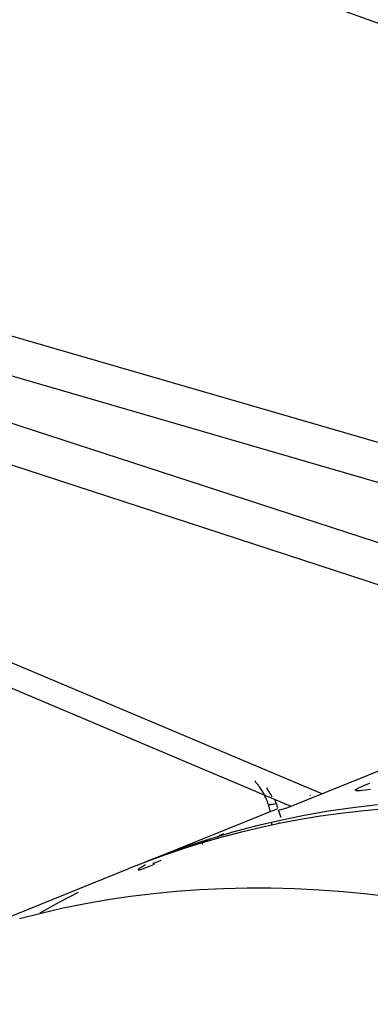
# Model space of a CAD drawing. Header units: millimetres. Extents: x -2637 to -1637, y 678 to 1678.
# Tile 13 of 256: x -2431 to -2426, y 1083 to 1097. Entities that reach past the tile are written whole.
import ezdxf

# ---------------------------------------------------------------- set-up
doc = ezdxf.new("R2010")
doc.units = ezdxf.units.MM
doc.layers.add('Make2D$B.SHOW mini', color=7, linetype='Continuous', true_color=0x000000)

msp = doc.modelspace()

# ---------------------------------------------------------------- linework, layer by layer
at = {"layer": 'Make2D$B.SHOW mini', "color": 18, "lineweight": -3, "true_color": 0x000000}
for points in [[(-2385.726, 1082.951), (-2446.208, 1104.646)], [(-2446.693, 1097.255), (-2418.178, 1088.98)], [(-2447.614, 1096.829), (-2423.289, 1088.913)], [(-2419.45, 1088.754), (-2447.117, 1096.802)], [(-2423.73, 1088.435), (-2448.042, 1096.37)], [(-2448.202, 1095.167), (-2426.548, 1086.031)], [(-2427.007, 1085.846), (-2448.014, 1094.73)], [(-2425.595, 1086.416), (-2427.061, 1085.824)], [(-2427.339, 1085.876), (-2427.345, 1085.893), (-2427.351, 1085.911), (-2427.358, 1085.928), (-2427.365, 1085.945), (-2427.372, 1085.962), (-2427.38, 1085.979), (-2427.388, 1085.996), (-2427.396, 1086.013), (-2427.404, 1086.028), (-2427.412, 1086.044), (-2427.421, 1086.059), (-2427.43, 1086.074), (-2427.439, 1086.089), (-2427.448, 1086.103), (-2427.457, 1086.117), (-2427.467, 1086.131), (-2427.476, 1086.143), (-2427.484, 1086.155), (-2427.493, 1086.166), (-2427.502, 1086.177), (-2427.511, 1086.188), (-2427.52, 1086.198), (-2427.529, 1086.208), (-2427.538, 1086.218)], [(-2425.908, 1086.165), (-2425.853, 1086.187)], [(-2427.368, 1086.116), (-2427.353, 1086.094), (-2427.34, 1086.075), (-2427.328, 1086.055), (-2427.316, 1086.035), (-2427.304, 1086.014), (-2427.29, 1085.987)], [(-2425.845, 1086.095), (-2425.916, 1086.085), (-2425.973, 1086.078), (-2425.997, 1086.076), (-2426.007, 1086.075), (-2426.017, 1086.075), (-2426.025, 1086.074), (-2426.033, 1086.074), (-2426.036, 1086.074), (-2426.04, 1086.074), (-2426.043, 1086.075), (-2426.046, 1086.075), (-2426.048, 1086.075), (-2426.049, 1086.075), (-2426.051, 1086.075), (-2426.052, 1086.076), (-2426.053, 1086.076), (-2426.054, 1086.076), (-2426.055, 1086.076), (-2426.056, 1086.077), (-2426.056, 1086.077), (-2426.057, 1086.077), (-2426.057, 1086.077), (-2426.057, 1086.077), (-2426.058, 1086.077), (-2426.058, 1086.078), (-2426.058, 1086.078), (-2426.059, 1086.078), (-2426.059, 1086.078), (-2426.059, 1086.078), (-2426.06, 1086.078), (-2426.06, 1086.079), (-2426.06, 1086.079), (-2426.06, 1086.079), (-2426.061, 1086.079), (-2426.061, 1086.079), (-2426.061, 1086.079), (-2426.061, 1086.08), (-2426.062, 1086.08), (-2426.062, 1086.08), (-2426.062, 1086.08), (-2426.062, 1086.081), (-2426.062, 1086.081), (-2426.062, 1086.081), (-2426.062, 1086.081), (-2426.062, 1086.081), (-2426.063, 1086.082), (-2426.063, 1086.082), (-2426.063, 1086.082), (-2426.063, 1086.082), (-2426.063, 1086.083), (-2426.063, 1086.083), (-2426.063, 1086.083), (-2426.063, 1086.083), (-2426.063, 1086.084), (-2426.063, 1086.084), (-2426.063, 1086.084), (-2426.063, 1086.085), (-2426.062, 1086.085), (-2426.062, 1086.085), (-2426.062, 1086.085), (-2426.062, 1086.086), (-2426.062, 1086.086), (-2426.062, 1086.086), (-2426.062, 1086.087), (-2426.061, 1086.087)], [(-2426.061, 1086.087), (-2426.061, 1086.087), (-2426.061, 1086.088), (-2426.061, 1086.088), (-2426.06, 1086.088), (-2426.06, 1086.089), (-2426.06, 1086.089), (-2426.06, 1086.089), (-2426.059, 1086.09), (-2426.059, 1086.091), (-2426.058, 1086.091), (-2426.057, 1086.092), (-2426.056, 1086.093), (-2426.055, 1086.094), (-2426.054, 1086.095), (-2426.053, 1086.096), (-2426.052, 1086.096), (-2426.049, 1086.098), (-2426.047, 1086.1), (-2426.044, 1086.102), (-2426.041, 1086.104), (-2426.033, 1086.108), (-2426.025, 1086.113), (-2426.016, 1086.118), (-2425.995, 1086.128), (-2425.97, 1086.139), (-2425.908, 1086.165)], [(-2427.244, 1085.944), (-2427.233, 1085.914), (-2427.222, 1085.884)], [(-2426.723, 1086.007), (-2426.723, 1086.007), (-2426.723, 1086.007), (-2426.723, 1086.007), (-2426.723, 1086.007), (-2426.723, 1086.007), (-2426.723, 1086.007), (-2426.723, 1086.007), (-2426.723, 1086.007), (-2426.723, 1086.007), (-2426.723, 1086.007), (-2426.723, 1086.007), (-2426.723, 1086.007), (-2426.723, 1086.007), (-2426.723, 1086.007), (-2426.723, 1086.007), (-2426.723, 1086.007), (-2426.723, 1086.007), (-2426.723, 1086.007), (-2426.723, 1086.007), (-2426.723, 1086.007), (-2426.723, 1086.007), (-2426.723, 1086.007), (-2426.723, 1086.007), (-2426.723, 1086.007), (-2426.723, 1086.007), (-2426.723, 1086.007), (-2426.723, 1086.007), (-2426.723, 1086.007), (-2426.723, 1086.007), (-2426.723, 1086.007), (-2426.723, 1086.007), (-2426.723, 1086.007), (-2426.723, 1086.007), (-2426.724, 1086.007), (-2426.724, 1086.007), (-2426.725, 1086.007), (-2426.728, 1086.006), (-2426.733, 1086.004)], [(-2425.68, 1085.807), (-2425.98, 1085.778), (-2426.279, 1085.743), (-2426.574, 1085.702), (-2426.868, 1085.654), (-2427.158, 1085.599), (-2427.446, 1085.538), (-2427.731, 1085.471), (-2428.013, 1085.398), (-2428.292, 1085.318), (-2428.568, 1085.232), (-2428.841, 1085.14), (-2429.11, 1085.042), (-2429.377, 1084.938)], [(-2425.744, 1085.869), (-2426.104, 1085.826), (-2426.461, 1085.774), (-2426.813, 1085.712), (-2427.161, 1085.641), (-2427.505, 1085.561), (-2427.844, 1085.472), (-2428.179, 1085.374), (-2428.509, 1085.267), (-2428.835, 1085.152), (-2429.155, 1085.027)], [(-2429.155, 1085.027), (-2427.202, 1085.816)], [(-2427.31, 1085.772), (-2427.316, 1085.798), (-2427.323, 1085.824), (-2427.33, 1085.85), (-2427.339, 1085.876)], [(-2427.222, 1085.884), (-2427.246, 1085.879), (-2427.267, 1085.876), (-2427.287, 1085.873), (-2427.295, 1085.872), (-2427.303, 1085.871), (-2427.311, 1085.871), (-2427.314, 1085.87), (-2427.317, 1085.87), (-2427.32, 1085.87), (-2427.323, 1085.87), (-2427.325, 1085.871), (-2427.326, 1085.871), (-2427.328, 1085.871), (-2427.329, 1085.871), (-2427.33, 1085.871), (-2427.331, 1085.871), (-2427.332, 1085.871), (-2427.332, 1085.872), (-2427.332, 1085.872), (-2427.333, 1085.872), (-2427.333, 1085.872), (-2427.334, 1085.872), (-2427.334, 1085.872), (-2427.334, 1085.872), (-2427.335, 1085.872), (-2427.335, 1085.873), (-2427.335, 1085.873), (-2427.336, 1085.873), (-2427.336, 1085.873), (-2427.336, 1085.873), (-2427.336, 1085.873), (-2427.336, 1085.873), (-2427.336, 1085.873), (-2427.337, 1085.873), (-2427.337, 1085.874), (-2427.337, 1085.874), (-2427.337, 1085.874), (-2427.337, 1085.874), (-2427.337, 1085.874), (-2427.337, 1085.874), (-2427.337, 1085.874), (-2427.337, 1085.874), (-2427.338, 1085.874), (-2427.338, 1085.874), (-2427.338, 1085.875), (-2427.338, 1085.875), (-2427.338, 1085.875), (-2427.338, 1085.875), (-2427.338, 1085.875), (-2427.338, 1085.875), (-2427.338, 1085.875), (-2427.338, 1085.875), (-2427.338, 1085.875)], [(-2427.222, 1085.884), (-2427.213, 1085.856), (-2427.205, 1085.828)], [(-2427.061, 1085.824), (-2427.189, 1085.784)], [(-2427.151, 1085.685), (-2427.189, 1085.784)], [(-2427.288, 1085.572), (-2427.288, 1085.593), (-2427.288, 1085.613)], [(-2427.187, 1085.612), (-2427.187, 1085.602)], [(-2428.201, 1085.365), (-2428.233, 1085.349), (-2428.259, 1085.335), (-2428.28, 1085.323), (-2428.288, 1085.318), (-2428.295, 1085.313), (-2428.298, 1085.311), (-2428.301, 1085.309), (-2428.303, 1085.307), (-2428.304, 1085.306), (-2428.305, 1085.306), (-2428.306, 1085.305), (-2428.307, 1085.304), (-2428.308, 1085.303), (-2428.309, 1085.303), (-2428.309, 1085.302), (-2428.309, 1085.302), (-2428.31, 1085.302), (-2428.31, 1085.301), (-2428.31, 1085.301), (-2428.31, 1085.301), (-2428.31, 1085.301), (-2428.31, 1085.301), (-2428.311, 1085.3), (-2428.311, 1085.3), (-2428.311, 1085.3), (-2428.311, 1085.3), (-2428.311, 1085.3), (-2428.311, 1085.3), (-2428.311, 1085.3), (-2428.311, 1085.3), (-2428.311, 1085.299), (-2428.311, 1085.299), (-2428.311, 1085.299), (-2428.311, 1085.299), (-2428.311, 1085.299), (-2428.311, 1085.299), (-2428.311, 1085.299), (-2428.311, 1085.299), (-2428.311, 1085.299), (-2428.311, 1085.298), (-2428.311, 1085.298), (-2428.311, 1085.298), (-2428.311, 1085.298), (-2428.311, 1085.298), (-2428.311, 1085.298), (-2428.311, 1085.298), (-2428.311, 1085.298), (-2428.311, 1085.298), (-2428.311, 1085.298), (-2428.311, 1085.298), (-2428.311, 1085.298), (-2428.311, 1085.297), (-2428.311, 1085.297), (-2428.311, 1085.297), (-2428.311, 1085.297), (-2428.311, 1085.297), (-2428.31, 1085.297), (-2428.31, 1085.297), (-2428.31, 1085.297), (-2428.31, 1085.297), (-2428.31, 1085.297), (-2428.31, 1085.297), (-2428.31, 1085.297), (-2428.31, 1085.297), (-2428.31, 1085.297), (-2428.309, 1085.297), (-2428.309, 1085.297), (-2428.309, 1085.297), (-2428.309, 1085.297), (-2428.309, 1085.296), (-2428.309, 1085.296), (-2428.309, 1085.296), (-2428.308, 1085.296), (-2428.308, 1085.296), (-2428.307, 1085.296), (-2428.307, 1085.296), (-2428.307, 1085.296), (-2428.306, 1085.296), (-2428.306, 1085.296), (-2428.305, 1085.296)], [(-2428.084, 1085.396), (-2428.084, 1085.396), (-2428.084, 1085.396), (-2428.084, 1085.396), (-2428.084, 1085.396), (-2428.084, 1085.396), (-2428.084, 1085.396), (-2428.084, 1085.396), (-2428.084, 1085.396), (-2428.084, 1085.396), (-2428.084, 1085.396), (-2428.084, 1085.396), (-2428.084, 1085.396), (-2428.084, 1085.396), (-2428.084, 1085.396), (-2428.084, 1085.396), (-2428.084, 1085.396), (-2428.084, 1085.396), (-2428.084, 1085.396), (-2428.084, 1085.397), (-2428.084, 1085.397), (-2428.084, 1085.397), (-2428.084, 1085.397), (-2428.084, 1085.397), (-2428.084, 1085.397), (-2428.084, 1085.397), (-2428.084, 1085.397), (-2428.084, 1085.397), (-2428.084, 1085.397), (-2428.084, 1085.397), (-2428.084, 1085.397), (-2428.084, 1085.397), (-2428.084, 1085.397), (-2428.084, 1085.398), (-2428.084, 1085.398), (-2428.084, 1085.398), (-2428.084, 1085.398), (-2428.084, 1085.398), (-2428.083, 1085.398), (-2428.083, 1085.398), (-2428.083, 1085.399), (-2428.083, 1085.399), (-2428.083, 1085.399), (-2428.082, 1085.399), (-2428.082, 1085.4), (-2428.081, 1085.4), (-2428.081, 1085.401), (-2428.079, 1085.402), (-2428.078, 1085.403), (-2428.076, 1085.404), (-2428.074, 1085.405), (-2428.07, 1085.408), (-2428.065, 1085.412), (-2428.051, 1085.419), (-2428.035, 1085.428), (-2427.992, 1085.45)], [(-2428.956, 1085.036), (-2428.983, 1085.025), (-2429.004, 1085.017), (-2429.012, 1085.014), (-2429.019, 1085.012), (-2429.025, 1085.01), (-2429.028, 1085.01), (-2429.03, 1085.009)], [(-2428.912, 1085.054), (-2428.956, 1085.036)], [(-2432.344, 1083.74), (-2429.377, 1084.938)], [(-2429.135, 1084.99), (-2429.166, 1084.973), (-2429.191, 1084.959), (-2429.212, 1084.946), (-2429.22, 1084.941), (-2429.227, 1084.936), (-2429.231, 1084.933), (-2429.233, 1084.931), (-2429.236, 1084.929), (-2429.238, 1084.927), (-2429.239, 1084.927), (-2429.24, 1084.926), (-2429.241, 1084.925), (-2429.241, 1084.924), (-2429.242, 1084.923), (-2429.242, 1084.923), (-2429.243, 1084.923), (-2429.243, 1084.922), (-2429.243, 1084.922), (-2429.243, 1084.922), (-2429.244, 1084.921), (-2429.244, 1084.921), (-2429.244, 1084.921), (-2429.244, 1084.921), (-2429.244, 1084.921), (-2429.244, 1084.921), (-2429.244, 1084.92), (-2429.244, 1084.92), (-2429.244, 1084.92), (-2429.244, 1084.92), (-2429.245, 1084.92), (-2429.245, 1084.92), (-2429.245, 1084.92), (-2429.245, 1084.92), (-2429.245, 1084.919), (-2429.245, 1084.919), (-2429.245, 1084.919), (-2429.245, 1084.919), (-2429.245, 1084.919), (-2429.245, 1084.919), (-2429.245, 1084.919), (-2429.245, 1084.919), (-2429.245, 1084.919), (-2429.245, 1084.918), (-2429.245, 1084.918), (-2429.245, 1084.918), (-2429.245, 1084.918), (-2429.245, 1084.918), (-2429.245, 1084.918), (-2429.245, 1084.918), (-2429.244, 1084.918), (-2429.244, 1084.918), (-2429.244, 1084.918), (-2429.244, 1084.918), (-2429.244, 1084.918), (-2429.244, 1084.917), (-2429.244, 1084.917), (-2429.244, 1084.917), (-2429.244, 1084.917), (-2429.244, 1084.917), (-2429.244, 1084.917), (-2429.244, 1084.917), (-2429.244, 1084.917), (-2429.243, 1084.917), (-2429.243, 1084.917), (-2429.243, 1084.917), (-2429.243, 1084.917), (-2429.243, 1084.917), (-2429.243, 1084.917), (-2429.243, 1084.917), (-2429.243, 1084.917), (-2429.242, 1084.917), (-2429.242, 1084.917), (-2429.242, 1084.917), (-2429.242, 1084.917), (-2429.242, 1084.916), (-2429.241, 1084.916), (-2429.241, 1084.916), (-2429.241, 1084.916), (-2429.24, 1084.916)], [(-2429.24, 1084.916), (-2429.24, 1084.916), (-2429.239, 1084.916), (-2429.239, 1084.916), (-2429.238, 1084.916), (-2429.237, 1084.916), (-2429.236, 1084.917), (-2429.235, 1084.917), (-2429.232, 1084.917), (-2429.23, 1084.917), (-2429.227, 1084.918), (-2429.224, 1084.919), (-2429.221, 1084.919), (-2429.214, 1084.921), (-2429.206, 1084.924), (-2429.187, 1084.93), (-2429.165, 1084.937), (-2429.139, 1084.947), (-2429.077, 1084.971)], [(-2429.077, 1084.971), (-2429.006, 1085.001)], [(-2425.528, 1084.519), (-2425.887, 1084.562), (-2426.243, 1084.596), (-2426.598, 1084.622), (-2426.951, 1084.64), (-2427.302, 1084.649), (-2427.651, 1084.65), (-2427.997, 1084.642), (-2428.34, 1084.626), (-2428.681, 1084.602), (-2429.018, 1084.569), (-2429.353, 1084.528), (-2429.685, 1084.479), (-2430.013, 1084.421), (-2430.338, 1084.356), (-2430.659, 1084.282), (-2430.976, 1084.2)], [(-2430.12, 1084.588), (-2430.401, 1084.44), (-2430.679, 1084.285)]]:
    msp.add_lwpolyline(points, dxfattribs=at)

doc.saveas('drawing.dxf')
